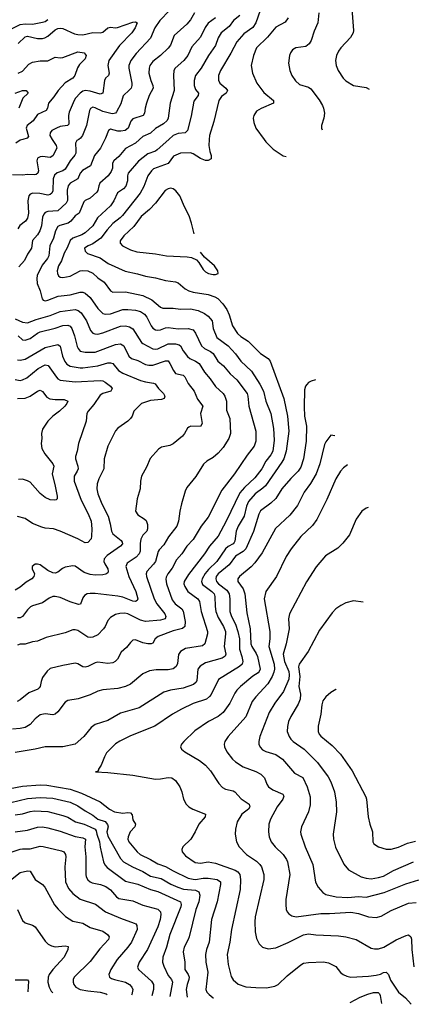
# Model space of a CAD drawing. Header units: inches. Extents: x 501419 to 657765, y 482282 to 547532.
# Tile 213 of 225: x 643567 to 646699, y 483092 to 490956. Entities that reach past the tile are written whole.
import ezdxf

# ---------------------------------------------------------------- set-up
doc = ezdxf.new("R2010")
doc.units = ezdxf.units.IN
doc.header["$MEASUREMENT"] = 0
doc.layers.add('A6448', color=7, linetype='Continuous')
doc.layers.add('A6449', color=7, linetype='Continuous')

msp = doc.modelspace()

# ---------------------------------------------------------------- linework, layer by layer
at = {"layer": 'A6448', "color": 6}
for points, elevation in [([(643826, 490000), (643856.9, 489950), (643863.3, 489930), (643830, 489868.4), (643810, 489855.6), (643750, 489862.3), (643730, 489860.4), (643709.6, 489850.4), (643703.3, 489830), (643718.1, 489750), (643711.9, 489730), (643699.3, 489720.7), (643683.5, 489716.5), (643630, 489719.5), (643590, 489714), (643510, 489718)], 3900), ([(644756.3, 490000), (644664.2, 489915.8), (644650, 489905.7), (644590, 489884.8), (644513.6, 489826.4), (644431.3, 489730), (644426.6, 489710), (644428, 489670), (644413.5, 489626.5), (644394.4, 489605.6), (644348.2, 489571.8), (644318.8, 489510), (644290.4, 489470), (644187.8, 489372.2), (644150, 489309.6), (644090, 489254.6), (644062.2, 489237.8), (643989.7, 489210.3), (643968.4, 489191.6), (643945.8, 489134.2), (643920.3, 489090), (643900, 489030), (643875.9, 488990), (643865.7, 488950), (643868.2, 488928.2), (643877.4, 488910), (643890, 488900.6), (643910, 488896.6), (643970, 488907.6), (644050, 488951.5), (644070, 488954.1), (644110, 488949.5), (644150, 488931.6), (644190, 488894.3), (644239.8, 488859.8), (644290, 488790.7), (644310, 488779.9), (644410, 488781.8), (644550, 488753.7), (644619.7, 488719.7), (644690, 488661.2), (644710, 488652), (644790, 488651.4), (644850, 488643.8), (644930, 488647.5), (644990, 488634), (645041.5, 488610), (645070, 488588.3), (645103.3, 488550), (645109.3, 488490), (645138.7, 488418.7), (645229.2, 488350), (645287.7, 488287.7), (645331.5, 488230), (645416.2, 488150), (645483.8, 488043.8), (645511.9, 487990), (645530.2, 487910), (645570.1, 487810.1), (645592.3, 487690), (645596.8, 487596.8), (645585.4, 487510), (645570, 487480.5), (645530.2, 487430), (645497.7, 487370), (645443.1, 487296.9), (645360.4, 487219.6), (645323.5, 487176.5), (645213.7, 486950), (645150, 486830.5), (645081.2, 486750), (645041.5, 486690), (644914.6, 486525.4), (644878.8, 486470), (644877.3, 486450), (644883.7, 486430), (644907, 486390), (644987.3, 486330), (645000.4, 486310), (645014.1, 486230), (645066.2, 486070), (645065.9, 486050), (645043.9, 485970), (645024.2, 485955.8), (644890, 485933.7), (644850, 485911.4), (644834.2, 485885.8), (644824.7, 485815.3), (644816, 485790), (644790, 485770.4), (644750, 485763.9), (644655.9, 485764.1), (644603.1, 485756.9), (644549.4, 485730.6), (644450.9, 485650), (644410, 485631.1), (644350, 485615.4), (644230, 485604.6), (644190, 485592.3), (644130, 485563.4), (644032.3, 485532.3), (643950, 485519.1), (643930, 485505.6), (643870, 485427.5), (643850.9, 485409.1), (643830, 485403.9), (643770, 485412.1), (643730, 485403.5), (643690, 485371.5), (643650, 485327.7), (643610, 485303.1), (643570, 485294.1), (643510, 485289)], 4300), ([(645079, 490000), (645075.7, 489950), (645083.3, 489903.3), (645095.7, 489870), (645094.4, 489845.6), (645070, 489831.9), (645050, 489832.3), (645010, 489847.2), (644950, 489883.9), (644930, 489891.5), (644850, 489888.7), (644794.7, 489865.3), (644750, 489808.5), (644634.7, 489765.3), (644617.5, 489750), (644589.7, 489710), (644556.3, 489623.7), (644528.3, 489570), (644386.8, 489393.2), (644367.2, 489372.8), (644310.7, 489329.3), (644263.6, 489276.4), (644214.3, 489210), (644150, 489166.2), (644112.1, 489150), (644083.9, 489130), (644088.1, 489108.1), (644108.8, 489088.8), (644210, 489054.9), (644272.8, 489010), (644407.9, 488947.9), (644507.3, 488927.3), (644570, 488907.5), (644650, 488895.5), (644730, 488873.2), (644810, 488863.2), (644830, 488853.9), (644887.3, 488807.3), (644915.9, 488790), (644950, 488780.1), (645070, 488762), (645123.6, 488743.6), (645148.4, 488728.4), (645187.3, 488687.3), (645220.2, 488640.2), (645239, 488599), (645264.4, 488510), (645303.9, 488450), (645330, 488426.9), (645389.8, 488389.8), (645488, 488290), (645548.8, 488248.9), (645565.5, 488230), (645675, 487930), (645703.6, 487790), (645714.5, 487670), (645691.7, 487510), (645674.7, 487450), (645658.9, 487421.1), (645526.9, 487233.1), (645506.7, 487213.3), (645445.2, 487170), (645393.1, 487106.9), (645376.4, 487070), (645358.9, 486990), (645310.2, 486910), (645293.5, 486870), (645282.9, 486790), (645278.3, 486781.7), (645268.7, 486770), (645230, 486748.3), (645208.7, 486730), (645138.4, 486630), (645074.2, 486565.8), (645047.3, 486532.7), (645022, 486490), (645016.6, 486470), (645025.1, 486445.1), (645099.7, 486390), (645117.3, 486370), (645124.5, 486350), (645125.4, 486270), (645131.4, 486230), (645150, 486181.5), (645193, 486110), (645208.6, 486070), (645209.9, 486049.9), (645197.5, 485950), (645212, 485890), (645206.7, 485873.3), (645182.6, 485857.4), (645050, 485818.7), (645006, 485794), (644989.3, 485770), (644980.4, 485679.7), (644973.6, 485666.4), (644952.3, 485647.7), (644870, 485617.7), (644770, 485600.3), (644715.9, 485584.1), (644519.7, 485460.3), (644370, 485417), (644270, 485359.5), (644170, 485327.6), (644137.8, 485302.2), (644078.6, 485230), (644009.2, 485170.7), (643910, 485150), (643770, 485149.7), (643690, 485130.2), (643530, 485102.3)], 4400), ([(643593, 490000), (643570, 489992.9), (643536.3, 489970)], 3800), ([(644523.4, 490000), (644490, 489970.2), (644410, 489927.4), (644357.9, 489862.1), (644318.3, 489830), (644306.7, 489810), (644308.3, 489770), (644296.6, 489743.4), (644272, 489708), (644206.3, 489650), (644196.9, 489630), (644189.3, 489590.7), (644181.8, 489578.2), (644130, 489530.4), (644090, 489512.4), (644079.8, 489500.2), (644042.1, 489410), (644010, 489388.5), (643973.6, 489346.4), (643952.8, 489330), (643886.6, 489313.4), (643870, 489304.2), (643851.5, 489270), (643837.3, 489210), (643808.1, 489150), (643798.1, 489070), (643788, 489050), (643745.2, 488994.8), (643707.4, 488912.6), (643702.4, 488890), (643707, 488850), (643731.1, 488790), (643745.3, 488725.3), (643755, 488715), (643770, 488711.9), (643790, 488715.3), (643873.1, 488746.9), (643970, 488758.4), (644050, 488779.7), (644070, 488779.4), (644090, 488771.6), (644130, 488737.9), (644190.2, 488650), (644230.1, 488610), (644250, 488603.7), (644290, 488606.5), (644390, 488640.1), (644430, 488642.1), (644490, 488637.3), (644530, 488624.7), (644562.8, 488602.8), (644580.4, 488580.4), (644616.8, 488510), (644630, 488493.2), (644650, 488479.7), (644670, 488476), (644690, 488479.7), (644730, 488495.7), (644750, 488498.5), (644830, 488487.4), (644910, 488490.2), (644950, 488478.1), (644970, 488452.5), (645016.8, 488350), (645040.2, 488330), (645090, 488306.6), (645111.2, 488291.2), (645147.8, 488230), (645191.5, 488191.5), (645246.7, 488126.7), (645299.2, 488079.2), (645381.3, 487970), (645387.6, 487950), (645396.1, 487870), (645452, 487670), (645451.3, 487590), (645438.6, 487550), (645380.8, 487479.2), (645281, 487330), (645180.2, 487199.8), (645070, 486981.9), (645015.1, 486910), (644950, 486803.6), (644899.6, 486750), (644860.3, 486690), (644817.2, 486642.8), (644783.2, 486576.8), (644749.9, 486530), (644736.7, 486503.3), (644733.5, 486486.5), (644738.6, 486450), (644782.4, 486322.4), (644805.9, 486290), (644861, 486250), (644870.9, 486230.9), (644888.1, 486150), (644884.4, 486110), (644865.3, 486094.7), (644790, 486074), (644670.8, 486029.2), (644646.8, 486010), (644630, 485976.7), (644614.7, 485970), (644590, 485970.4), (644550, 485979.2), (644490, 486003.9), (644470, 485999.4), (644450, 485982.4), (644419, 485941), (644375.5, 485904.5), (644345.8, 485850), (644329.5, 485830.5), (644310, 485819.6), (644270, 485814.2), (644190, 485825.1), (644170, 485820.3), (644110, 485789.9), (644090, 485785.3), (644070, 485788.7), (644030, 485812.7), (644010, 485816), (643910, 485799.4), (643810, 485773.3), (643785.7, 485754.3), (643750, 485702.1), (643738.1, 485670), (643730.5, 485630), (643721.4, 485618.6), (643710.4, 485609.6), (643640.2, 485579.8), (643570, 485523), (643545.7, 485510)], 4200), ([(644037.4, 490000), (644023.1, 489990), (644011.3, 489970), (644015.1, 489910), (644013.8, 489890), (644006.6, 489873.5), (643968.8, 489830), (643930, 489762.7), (643911.4, 489748.6), (643866.8, 489733.2), (643844.8, 489715.2), (643833.8, 489686.2), (643831.6, 489590), (643822.8, 489570), (643810, 489559.5), (643790, 489553.7), (643727.2, 489567.2), (643670.3, 489569.7), (643650, 489562), (643638.8, 489550), (643630.7, 489510), (643635.8, 489410), (643628.7, 489370), (643613.9, 489346.1), (643568.5, 489311.5), (643553.1, 489286.9)], 4000), ([(644246.9, 490000), (644210.3, 489929.7), (644164.4, 489870), (644131.4, 489790), (644067.6, 489752.4), (644049.9, 489730.1), (644030, 489685.1), (643969.8, 489650), (643953.7, 489630), (643946.4, 489593.6), (643947.5, 489512.5), (643937.1, 489490), (643871.7, 489428.3), (643790, 489424.2), (643770, 489416.8), (643758.2, 489401.8), (643750, 489379.4), (643740.7, 489310), (643728.6, 489270), (643710, 489237.2), (643667.9, 489192.1), (643661, 489130), (643630, 489083.8), (643606, 489034), (643558.9, 488981.1)], 4100), ([(645516.2, 490000), (645530, 489980.7), (645590, 489922), (645669.5, 489869.5), (645691.7, 489863.8)], 4500), ([(644770, 489610.3), (644750, 489606.2), (644727.8, 489592.2), (644650.5, 489490), (644601.3, 489438.7), (644537.2, 489382.8), (644476.4, 489303.6), (644396.6, 489230), (644369.1, 489190), (644369.4, 489170), (644387.3, 489150), (644450, 489118.2), (644502.5, 489102.6), (644650, 489087.2), (644738.4, 489070), (644902.7, 489062.7), (644937.3, 489057.3), (644977.5, 489037.5), (644996.2, 489016.2), (645030, 488959.8), (645050, 488942.5), (645073.8, 488930), (645110, 488920.9), (645130, 488920.4), (645150, 488929.4), (645147.4, 488950), (645120.5, 488990), (645040.4, 489060.4), (645010.5, 489099.1)], 4500), ([(644958.1, 489244.8), (644938.5, 489330), (644919.4, 489390), (644881.2, 489461.2), (644843.8, 489550), (644813.2, 489590), (644790, 489606), (644770, 489610.3)], 4500), ([(643530, 488566.9), (643590, 488540.9), (643630, 488536.1), (643699, 488561), (643810, 488592.6), (643890, 488626.5), (644010, 488640.4), (644034.4, 488634.4), (644056, 488616), (644100.2, 488550), (644132.4, 488472.4), (644150, 488451.9), (644166, 488446), (644190, 488445.4), (644230, 488454.4), (644370, 488508.9), (644410, 488511.4), (644444, 488504), (644470, 488488), (644538.8, 488378.8), (644550, 488369.1), (644630, 488328), (644650, 488323.6), (644670, 488326.2), (644750, 488367.2), (644810, 488366.6), (644839.5, 488359.5), (644850.8, 488350.8), (644871.2, 488310), (644904.8, 488264.8), (644924.2, 488250), (644970.6, 488230), (644999.8, 488210), (645040.6, 488140.6), (645087.4, 488087.4), (645130, 488025.4), (645190, 487971.1), (645204.7, 487950), (645215.9, 487910), (645216.5, 487836.5), (645242, 487770), (645248, 487650), (645235.9, 487610), (645190, 487539.4), (645150, 487493.4), (645110, 487459.1), (645059.1, 487430), (645032.8, 487407.2), (644972.2, 487307.8), (644901.4, 487218.6), (644887.4, 487190), (644857.4, 487090), (644843.1, 487030), (644833.9, 486950), (644820.3, 486910), (644753.3, 486826.7), (644717.7, 486762.3), (644678.6, 486721.4), (644671.1, 486708.9), (644649.7, 486630), (644633.6, 486606.4), (644580.7, 486550), (644574.6, 486530), (644577.4, 486510), (644639.4, 486330), (644659.7, 486290), (644723.7, 486210), (644733.2, 486190), (644728.7, 486171.3), (644690, 486160.3), (644570, 486149.3), (644530, 486159.1), (644430, 486209.8), (644404.4, 486215.6), (644365.8, 486214.2), (644330, 486205.2), (644290, 486182.6), (644270, 486158), (644249.3, 486110), (644235.8, 486090), (644190, 486044.1), (644150, 486024.7), (644130, 486021.9), (644110, 486025.7), (644030, 486077.8), (644010, 486084.1), (643990, 486083.3), (643930, 486060.3), (643777.8, 486022.2), (643710, 485991.8), (643670, 485987.4), (643610, 485969), (643570, 485968.8), (643550, 485960.5)], 4100), ([(643553.8, 488430), (643590, 488399.6), (643610, 488396.5), (643650, 488408.9), (643707.7, 488452.3), (643730, 488462.8), (643850, 488493), (643910, 488513.4), (643950, 488517), (643970, 488509.4), (643982.8, 488490), (644004.5, 488430), (644026.1, 488346.1), (644032.9, 488330), (644050, 488309.7), (644090, 488299.6), (644170, 488299.6), (644330, 488362.4), (644370, 488368.1), (644397.2, 488350), (644438.2, 488270), (644459.4, 488250), (644510, 488234.8), (644570, 488202.3), (644596.2, 488196.2), (644630, 488197.6), (644730, 488230.7), (644750, 488230.7), (644765.2, 488210), (644792.9, 488152.9), (644810, 488130.8), (644870, 488115.8), (644884.8, 488104.8), (644911.8, 488050), (644959.4, 487990), (644986.4, 487926.4), (645027.4, 487870), (645008.6, 487810), (645022.3, 487730), (645010, 487707.1), (644931.6, 487708.4), (644917.4, 487702.6), (644906.4, 487693.6), (644882.9, 487650), (644865.5, 487630), (644790, 487569.6), (644764.8, 487555.2), (644698.6, 487541.4), (644672.9, 487527.1), (644608.2, 487451.8), (644577.8, 487382.2), (644539.1, 487310), (644530.1, 487270), (644527, 487210), (644504.6, 487130), (644491.2, 487030), (644510, 487002.5), (644561, 486970), (644575.2, 486955.2), (644585.6, 486925.6), (644587.3, 486890), (644579.9, 486870), (644550, 486838.4), (644533.4, 486806.6), (644527.5, 486772.5), (644527.5, 486712.5), (644519.5, 486690), (644497.1, 486662.9), (644425.3, 486614.7), (644413.8, 486590), (644438.6, 486510), (644494.2, 486390), (644509.5, 486330.5), (644502.7, 486317.3), (644490.2, 486309.8), (644470, 486312.4), (644390, 486343.7), (644350, 486352.4), (644170, 486373.9), (644130, 486374.5), (644105.3, 486370), (644082.9, 486357.1), (644070, 486338.7), (644051.7, 486288.3), (644035.5, 486284.5), (643970, 486306.9), (643890, 486342), (643850, 486350.1), (643830, 486348.2), (643802.8, 486337.2), (643750, 486298.5), (643670, 486275.4), (643654.2, 486265.8), (643630, 486242.6), (643590, 486190.5), (643570, 486178.4), (643550, 486179.7)], 4000), ([(643550, 488240.4), (643570, 488235.8), (643610, 488245.8), (643770, 488338.3), (643870, 488362.6), (643890, 488348.9), (643909.3, 488269.3), (643926.5, 488226.5), (643944.1, 488204.1), (643969, 488190), (644050, 488175.2), (644070, 488175.6), (644190, 488192.8), (644270, 488216.4), (644290, 488216.5), (644310, 488208.9), (644353.9, 488153.9), (644390, 488132.9), (644530, 488075.2), (644570, 488063.7), (644633.8, 488053.8), (644647.2, 488047.2), (644673.3, 488010), (644714.3, 487970), (644724, 487950), (644718.8, 487930), (644697.8, 487922.2), (644610, 487915), (644539.9, 487890), (644478.3, 487830), (644464.4, 487790), (644451.7, 487770), (644430, 487748.7), (644350, 487693.6), (644330, 487673.4), (644270, 487549.9), (644241.8, 487450), (644237.1, 487370), (644199.1, 487290), (644186, 487250), (644182.8, 487210), (644190.8, 487170), (644223.1, 487090), (644273.6, 486990), (644289.6, 486930), (644298.6, 486870), (644310, 486849), (644376.5, 486796.5), (644384.5, 486784.5), (644386, 486770), (644372.2, 486750), (644263.9, 486676.1), (644241.4, 486650), (644237.9, 486630), (644245, 486610), (644270.7, 486570), (644273.6, 486550), (644270, 486539.3), (644253.4, 486526.6), (644230, 486522), (644170, 486519.2), (644130, 486525.2), (644082, 486542), (644010, 486592.3), (643990, 486594.2), (643930, 486582.6), (643907.7, 486572.3), (643870, 486544.1), (643850, 486536.7), (643830, 486538.8), (643790, 486558.1), (643730, 486602), (643710, 486608.8), (643690, 486608.1), (643666.1, 486590), (643665.4, 486570), (643683.6, 486530), (643680.4, 486510), (643663.2, 486490), (643617.1, 486462.9), (643570, 486423.8), (643530, 486399.8)], 3900), ([(643530, 488081.9), (643570, 488075.6), (643590, 488078.9), (643624.6, 488095.4), (643712.9, 488170), (643770, 488200.3), (643794, 488194), (643859.7, 488099.7), (643870, 488088.4), (643890, 488077.7), (644010, 488063.7), (644210, 488075.5), (644230, 488072.9), (644250, 488061.4), (644290.4, 488030), (644305, 488010), (644293.1, 487990), (644230.5, 487969.5), (644210, 487956.1), (644158.1, 487881.9), (644111.8, 487830), (644102.7, 487810), (644096.6, 487750), (644036.1, 487570), (644025.8, 487510), (644012.7, 487467.3), (644012.2, 487450), (644030.7, 487390.7), (644032.2, 487370), (644025.9, 487350), (644001.6, 487310), (644001.5, 487270), (644057.4, 487117.4), (644112, 487010), (644136.4, 486950), (644143.3, 486890), (644140.8, 486830), (644135.9, 486810), (644110, 486780.6), (644090, 486778.2), (644030.4, 486810.4), (643890, 486872.4), (643836.8, 486890), (643770, 486895.3), (643742.5, 486902.5), (643670, 486932.6), (643610, 486972), (643550, 486989.1)], 3800), ([(645926.6, 488079), (645892, 488070), (645870, 488057.6), (645856.6, 488043.4), (645847.9, 488030), (645840.2, 487999.8), (645835.5, 487864.5), (645839, 487790), (645854.3, 487710), (645851.8, 487590), (645831.4, 487450), (645810, 487381.6), (645789.8, 487350.2), (645730, 487291.9), (645657, 487210), (645609, 487131), (645570, 487095.1), (645487.1, 487032.9), (645474.1, 487005.9), (645431.2, 486868.8), (645370.7, 486729.3), (645350.1, 486709.9), (645289.6, 486670.4), (645237.6, 486602.4), (645149.4, 486530), (645133.4, 486510), (645130.3, 486490), (645137.1, 486470), (645153.3, 486450), (645219, 486399), (645237.3, 486370), (645243.7, 486330), (645244.5, 486230), (645255.6, 486190), (645289, 486129), (645308.3, 486070), (645319.4, 486010), (645321, 485930), (645340.2, 485870), (645346.2, 485830), (645341.7, 485810), (645321.1, 485790), (645154.1, 485685.9), (645094.1, 485565.9), (645081.9, 485550), (645055.9, 485530), (644950, 485494), (644858.4, 485450), (644786.4, 485410), (644645.4, 485314.6), (644450, 485235.7), (644365.2, 485194.8), (644330, 485172.5), (644260.4, 485099.6), (644242.8, 485070), (644217.8, 485002.2), (644196.2, 484970), (644196.2, 484963.8), (644187.1, 484952.9), (644171.3, 484950), (644270, 484944.9), (644470, 484922), (644649.9, 484890.1), (644690, 484892), (644750, 484905.1), (644781, 484901), (644810, 484878.9), (644844.2, 484830), (644859.5, 484790), (644873.3, 484730), (644893.9, 484690), (644915, 484670), (644948.4, 484650), (645047.9, 484610), (645046.7, 484590), (644995.8, 484530), (644967.8, 484470), (644931.9, 484410), (644867.5, 484350), (644859.4, 484330), (644863.4, 484310), (644890, 484277.1), (644966.2, 484226.2), (645010, 484220.9), (645070, 484229), (645130, 484219.5), (645284.8, 484164.8), (645307.9, 484150), (645322.8, 484130), (645329.1, 484090), (645326.1, 484010), (645255.9, 483690), (645243.9, 483590), (645222.2, 483490), (645229.1, 483410.9), (645254.6, 483314.6), (645270, 483286.9), (645310, 483253.2), (645370, 483233.3), (645450, 483225.4), (645534.8, 483225.2), (645602.5, 483237.5), (645630, 483251), (645700.4, 483319.6), (645810, 483408.8), (645830, 483419.8), (645870, 483427), (645990, 483431), (646030, 483424.1), (646090, 483394.4), (646126.9, 483346.9), (646147.8, 483330), (646177.5, 483317.5), (646210, 483310.3), (646350, 483316.1), (646410, 483324), (646446.4, 483333.6), (646470, 483346.2), (646490, 483349), (646509.3, 483329.3), (646526.3, 483286.3), (646589.2, 483190), (646643.8, 483143.8), (646690.3, 483092.4)], 4500), ([(643550, 487931), (643610, 487934.5), (643649.5, 487950.5), (643710, 487989.6), (643730, 487996.4), (643750, 487986.5), (643782.1, 487942.1), (643807.2, 487927.2), (643850, 487921.8), (643922.9, 487922.9), (643950.5, 487910), (643944.1, 487890), (643928.1, 487870), (643884.6, 487830), (643830, 487790), (643790.1, 487750), (643750, 487684.5), (643739.9, 487650), (643742.1, 487610), (643737.2, 487570), (643744.6, 487530), (643767.9, 487487.9), (643830.9, 487410), (643838.6, 487390), (643825.3, 487330), (643851.1, 487230), (643865.2, 487150), (643867, 487130), (643858, 487122), (643841.1, 487118.9), (643810, 487122.4), (643770, 487140.2), (643730, 487173.1), (643650, 487261.3), (643630, 487274.3), (643590, 487287.1), (643557.3, 487282.7)], 3700), ([(646080.9, 487633.1), (646050, 487637.4), (646010, 487585.1), (645997.8, 487562.2), (645960.6, 487410), (645931.8, 487328.2), (645887, 487253), (645837.7, 487182.3), (645782.8, 487077.2), (645721.9, 486998.1), (645608.3, 486891.7), (645501.6, 486698.4), (645442.9, 486617.1), (645414.3, 486585.7), (645319.7, 486510), (645307.8, 486490), (645307.6, 486470), (645349, 486410), (645362.1, 486370), (645379.4, 486219.4), (645406.2, 486090), (645411.9, 485970), (645417.7, 485950), (645454.2, 485894.2), (645464.5, 485870), (645486, 485770), (645478.5, 485750), (645470, 485740.8), (645426.3, 485713.7), (645327.4, 485630), (645299.3, 485600.7), (645282.6, 485577.4), (645242.4, 485497.6), (645190, 485422.4), (645150, 485391.5), (645074.4, 485350), (644963.2, 485276.8), (644876.8, 485190), (644858.9, 485170), (644849.6, 485150), (644857.6, 485130), (644884.4, 485110), (645000.8, 485040.8), (645050, 485002.6), (645090, 484956), (645156.1, 484856.1), (645183.7, 484823.7), (645209.5, 484809.5), (645270, 484797), (645284.5, 484790), (645332.6, 484732.6), (645398, 484690), (645403.3, 484670), (645392.1, 484650), (645339.9, 484610), (645302.9, 484550), (645287.5, 484490), (645286.6, 484450), (645296.4, 484390), (645317.7, 484350), (645377.6, 484290), (645455.4, 484235.4), (645483.2, 484210), (645495.3, 484190), (645513.8, 484130), (645515.6, 484090), (645446.6, 483790), (645442.1, 483750), (645446.2, 483670), (645457.2, 483617.2), (645476.3, 483576.3), (645504, 483550), (645550, 483536.7), (645610, 483544.4), (645710, 483586.2), (645830, 483647.6), (645870, 483654.8), (645930, 483647), (646110, 483640.1), (646170, 483632.6), (646250, 483608.7), (646370, 483542.1), (646396.4, 483536.4), (646430, 483536.5), (646472.3, 483550), (646570, 483608.6), (646650, 483642.7), (646670, 483646.1), (646686.9, 483630), (646692, 483612), (646694.4, 483530), (646712.4, 483392.4)], 4600), ([(646181.4, 487399.9), (646150, 487376.8), (646126.9, 487350), (646090, 487288), (646016.3, 487123.7), (645936.9, 486963.1), (645902.9, 486917.1), (645810, 486827.9), (645731.7, 486730), (645693, 486670), (645614.8, 486510), (645529.9, 486390.1), (645517.3, 486330), (645563.3, 486070), (645563.3, 486010), (645554.6, 485950), (645596.2, 485810), (645598.4, 485770), (645594.5, 485745.5), (645581.3, 485710), (645547.6, 485652.4), (645451.5, 485548.5), (645422.2, 485510), (645370, 485388.7), (645231.2, 485230), (645204.2, 485190), (645198.1, 485170), (645199.8, 485150), (645220.2, 485110), (645265.7, 485050), (645287.9, 485027.9), (645348.4, 484988.4), (645450, 484952.7), (645490.5, 484930.5), (645520.1, 484900.1), (645539.1, 484850), (645551.7, 484830), (645585.7, 484805.7), (645666.5, 484770), (645674.4, 484754.4), (645667.2, 484730), (645620.8, 484670), (645568.1, 484570), (645554.6, 484530), (645551.2, 484470), (645556.5, 484430), (645573.6, 484390), (645605.3, 484350), (645669.1, 484290), (645694.6, 484250), (645702.1, 484230), (645721.1, 484130), (645690.6, 483930), (645688.8, 483890), (645693.9, 483850), (645701.9, 483830), (645714.3, 483814.3), (645738.5, 483798.5), (645771.5, 483791.5), (645970, 483817.4), (646037.2, 483817.3), (646207.7, 483827.7), (646270, 483817.9), (646350, 483792), (646410, 483784.9), (646450, 483796.9), (646530, 483842), (646670, 483900), (646730, 483906.1)], 4700), ([(646347.6, 487059.6), (646330, 487054.5), (646297.4, 487030), (646250, 486966), (646197.3, 486842.7), (646145.2, 486774.8), (646104.9, 486735.1), (646007, 486673), (645933, 486587), (645853.8, 486466.2), (645718.6, 486210), (645712.4, 486170), (645715.8, 486090), (645694.1, 485970), (645669.2, 485890), (645678.2, 485830), (645713.5, 485750), (645717.3, 485722.7), (645714.5, 485690), (645672.4, 485590), (645602.1, 485497.9), (645558, 485422), (645483.7, 485230), (645474.8, 485190), (645475.6, 485170), (645484.8, 485144.8), (645504.5, 485124.5), (645531.1, 485111.1), (645610, 485086.3), (645663.7, 485050), (645759.3, 484939.3), (645825.1, 484905.1), (645861.4, 484830), (645885.4, 484750), (645885.4, 484685.3), (645871.5, 484630), (645816.3, 484510), (645806.9, 484470), (645808.5, 484450), (645844, 484350), (645905.6, 484210), (645927.5, 484067.5), (645948.4, 484028.4), (645985.5, 483985.5), (646010, 483969.8), (646091.2, 483951.2), (646184.5, 483944.5), (646270, 483954.6), (646330, 483947.9), (646474.3, 483985.7), (646646.7, 484053.3), (646750, 484087)], 4800), ([(646230, 486313.4), (646170, 486297.9), (646130, 486278.6), (646090, 486249.9), (646060.1, 486219.9), (645959.9, 486080.1), (645869.3, 485910), (645797.5, 485810), (645791.2, 485788.8), (645800.5, 485710), (645794.4, 485630), (645806.2, 485570), (645805.6, 485530), (645789.6, 485490), (645730, 485390), (645711.6, 485350), (645702.2, 485310), (645702, 485270), (645716.6, 485230), (645730, 485209.1), (645749.1, 485190), (645835.7, 485130), (645943, 485023), (646028.3, 484910), (646048.3, 484870), (646078.9, 484790), (646092.7, 484707.3), (646094.3, 484630), (646068.7, 484450), (646070.3, 484410), (646087, 484347), (646152.3, 484212.3), (646190, 484167.4), (646290, 484109.8), (646330, 484099.1), (646370, 484095.2), (646430, 484105.4), (646470, 484116.9), (646550, 484160.6), (646710, 484231.5)], 4900), ([(646308, 486304.4), (646230, 486313.4)], 4900), ([(646092, 485608), (646090, 485607.6), (646050, 485583.2), (646010, 485549.3), (645984.6, 485515.4), (645976.1, 485483.9), (645969.3, 485410), (645946.9, 485313.1), (645946.9, 485270), (645956.5, 485250), (645970, 485235.2), (646059.4, 485159.4), (646126.5, 485090), (646218.3, 484958.3), (646327.8, 484750), (646333.8, 484730), (646346.4, 484590), (646360.9, 484530), (646382.8, 484470), (646385, 484390), (646393.4, 484373.4), (646430, 484349), (646490, 484331.8), (646530, 484331.8), (646590, 484347.9), (646660.9, 484379.1), (646725.2, 484394.8)], 5000), ([(643490, 484815.1), (643590, 484833.6), (643730, 484844.6), (643782.5, 484842.5), (643969.4, 484809.4), (644059.5, 484779.5), (644209.6, 484709.6), (644284.2, 484650), (644323.3, 484630), (644390, 484619.2), (644430, 484623.9), (644450, 484621.5), (644464.9, 484604.9), (644470, 484566.9), (644490.1, 484530), (644484.7, 484510), (644448.7, 484470), (644431.9, 484430), (644430, 484410), (644438.1, 484390), (644503.7, 484310), (644527.5, 484290), (644610.2, 484250.2), (644670, 484214.6), (644730, 484193.2), (644790, 484157.4), (644910, 484100.8), (644950, 484090.6), (644970, 484090.3), (645030, 484099.9), (645070, 484100.7), (645142.5, 484090), (645168.9, 484070), (645170, 484050), (645141.4, 483910), (645097.4, 483770), (645077.3, 483590), (645057.2, 483530), (645050, 483490), (645052.8, 483430), (645068, 483350), (645051.2, 483210), (645058.7, 483190), (645077.8, 483170), (645110, 483144.5), (645113.8, 483142.9)], 4400), ([(643495.5, 484704.5), (643630, 484735.9), (643730, 484744.3), (643830, 484737.7), (643970, 484706.2), (644030, 484678), (644090, 484636.3), (644150, 484602.7), (644190.2, 484570.2), (644250, 484552.3), (644268.5, 484528.5), (644271.6, 484510), (644262.3, 484470), (644270, 484435.4), (644370, 484258.2), (644395.2, 484230), (644466.2, 484190), (644550, 484153), (644610, 484115.5), (644696.8, 484096.8), (644772.2, 484052.2), (644827.2, 484027.2), (644872.7, 484012.7), (644970, 484003.5), (644996.8, 483990), (645003.3, 483963.3), (644994.9, 483910), (644971.6, 483850), (644918.6, 483630), (644911.9, 483610), (644878.1, 483550), (644871.4, 483511.4), (644883.3, 483430), (644883.4, 483370), (644910.7, 483330.7), (644917.8, 483310), (644917.2, 483290), (644902.9, 483250), (644896.1, 483210), (644902.5, 483149.7)], 4300), ([(643530, 484605.3), (643590, 484612.7), (643650, 484631.8), (643683.7, 484636.3), (643790, 484633.5), (643910, 484600.9), (643950, 484585.8), (644010.8, 484550.8), (644081.3, 484530), (644130, 484509.6), (644170.1, 484490.1), (644177.6, 484477.6), (644181, 484450), (644202.4, 484390), (644207.8, 484347.8), (644235.2, 484230), (644246.3, 484206.3), (644265.7, 484185.7), (644410, 484077.2), (644510, 484052), (644610, 484010), (644670, 483992.8), (644849.6, 483909.6), (644855.6, 483890), (644851.6, 483870), (644764.7, 483650), (644738.2, 483550), (644709.6, 483469.6), (644707, 483430), (644715.8, 483395.8), (644750, 483321.8), (644778.6, 483290), (644786.9, 483270), (644765.9, 483154.2)], 4200), ([(643530, 484470.8), (643630, 484484.4), (643710, 484508), (643750, 484508.5), (643790, 484500.6), (643890, 484475.1), (644010, 484431.4), (644070, 484421.8), (644090.8, 484410), (644086.6, 484350), (644093.2, 484270), (644095.1, 484130), (644097.2, 484110), (644110, 484085.5), (644128.5, 484070), (644143.7, 484063.7), (644210.2, 484050.2), (644252.9, 484032.9), (644290, 484006), (644340.4, 483950), (644358, 483938), (644470, 483917.9), (644550, 483884), (644670, 483851.9), (644691, 483831), (644692.8, 483810), (644686.9, 483770), (644669.2, 483710), (644585.5, 483530), (644520.6, 483430), (644505.7, 483390), (644513.8, 483370), (644618.3, 483278.3), (644635.1, 483250), (644633.6, 483210), (644620.1, 483159)], 4100), ([(643490, 484304.5), (643570, 484330.5), (643590, 484334.7), (643650, 484334.2), (643730, 484354.2), (643752.8, 484352.8), (643899, 484319), (643918.9, 484310), (643933.4, 484290), (643935.7, 484270), (643926.2, 484190), (643933.2, 484070), (643956.6, 484016.6), (643990, 483976.3), (644050, 483932.2), (644171.8, 483891.8), (644252.6, 483830), (644370, 483779.9), (644481.1, 483741.1), (644494.2, 483734.2), (644502.4, 483722.4), (644503.8, 483690), (644457.8, 483590), (644430.2, 483549.8), (644343.4, 483450), (644293.6, 483370), (644278.4, 483330), (644284.1, 483310), (644299.7, 483299.7), (644322.9, 483290), (644410, 483269.7), (644443.5, 483250), (644461.4, 483230), (644468.2, 483210), (644462.4, 483170), (644459.4, 483164.3)], 4000), ([(643430, 484032.8), (643570, 484144.5), (643630, 484159.6), (643650, 484155.9), (643690, 484090.1), (643748.8, 484048.8), (643767.8, 484027.8), (643845.6, 483885.6), (643872.4, 483852.4), (643932.6, 483792.6), (643990, 483757.4), (644070, 483739.2), (644130, 483706.7), (644230, 483676.7), (644268.1, 483650), (644279.3, 483630), (644275.5, 483610), (644204.9, 483535.1), (644130, 483433.4), (644001, 483310), (643992.3, 483290), (643992.1, 483270), (643998.9, 483250), (644014.5, 483230), (644050, 483211.2), (644110, 483199.1), (644210, 483189), (644255.4, 483175.4), (644264.4, 483170.8)], 3900), ([(643550, 483849.2), (643590, 483761.3), (643610, 483743.6), (643670, 483724.2), (643690, 483710.1), (643770, 483596.2), (643792.9, 483572.9), (643819.4, 483559.4), (643850, 483552.5), (643930, 483560.2), (643953.8, 483553.8), (643952.1, 483530), (643921.1, 483470), (643831.3, 483370), (643801.9, 483330), (643793.1, 483310), (643790.4, 483270), (643800.8, 483230), (643818.6, 483198.6), (643830.1, 483185.1)], 3800), ([(643530, 483286.9), (643628.4, 483288.4), (643636.3, 483276.3), (643630.7, 483191.7)], 3700), ([(646203.7, 483108), (646283, 483150), (646345.4, 483174.6), (646390, 483185.9), (646426, 483186), (646436.2, 483176.2), (646441.5, 483161.5), (646454.4, 483100)], 4400)]:
    msp.add_lwpolyline(points, dxfattribs=dict(at, elevation=elevation))
at = {"layer": 'A6449', "color": 6}
for points, elevation in [([(646208.8, 491150), (646230.7, 490870), (646226.4, 490850), (646206.4, 490813.6), (646129.2, 490730), (646110, 490703.4), (646094.8, 490670), (646087.3, 490630), (646091.7, 490590), (646107.8, 490550), (646147.2, 490490), (646170, 490467.3), (646230, 490431.6), (646330, 490413.9), (646355.6, 490402.3)], 4700), ([(644762.1, 491030), (644685, 490950), (644645.6, 490890), (644611.2, 490808.7), (644494.7, 490685.3), (644453.7, 490630), (644438.3, 490590), (644437.8, 490570), (644462.5, 490450), (644462, 490430), (644455, 490410), (644444.1, 490395.9), (644392.5, 490347.5), (644374.8, 490285.2), (644338.9, 490221.1), (644330, 490210), (644310, 490204.1), (644294.5, 490205.5), (644230, 490223.6), (644170, 490253.2), (644150, 490256.5), (644132.3, 490247.7), (644124.4, 490230), (644098.6, 490110), (644068.9, 490031), (644051.7, 490010), (644037.4, 490000)], 4000), ([(644961.3, 491010), (644930, 490954.5), (644900.7, 490919.3), (644799, 490830), (644768.8, 490751.2), (644752.4, 490727.6), (644690, 490668.7), (644630, 490620.7), (644605.9, 490590), (644599.2, 490570), (644598.2, 490530), (644613.1, 490470), (644630.1, 490430), (644630.4, 490410), (644598.7, 490350), (644577.4, 490290), (644567.1, 490250), (644563.5, 490210), (644552.8, 490190), (644470, 490164.4), (644454.7, 490145.3), (644431.6, 490090), (644408.1, 490071.9), (644375, 490065), (644350, 490065.5), (644290, 490081.5), (644276.2, 490070), (644252.1, 490010), (644246.9, 490000)], 4100), ([(645485.6, 491030), (645449.9, 490930.1), (645425.7, 490894.3), (645355.8, 490844.2), (645300.2, 490779.8), (645252.4, 490687.6), (645168.8, 490550), (645152.1, 490510), (645152.7, 490472.7), (645163.9, 490450), (645212.4, 490410), (645224.2, 490390), (645212.8, 490370), (645177.1, 490342.9), (645156.5, 490310), (645116.6, 490143.4), (645080.9, 490030), (645079, 490000)], 4400), ([(645952.2, 491010), (645946.1, 490930), (645915.4, 490864.6), (645891.4, 490790), (645876.7, 490763.3), (645850, 490741.2), (645770, 490730.8), (645744.6, 490715.4), (645727.9, 490692.1), (645719.5, 490670), (645711.2, 490610), (645721.9, 490550), (645739.3, 490510), (645766.6, 490466.6), (645798.8, 490438.8), (645870, 490416.4), (645890, 490403), (645955.2, 490315.2), (645982.7, 490270), (645990.9, 490250), (645997.4, 490210), (645992.1, 490170), (645973.9, 490110), (645974.2, 490090), (645978.7, 490077.3)], 4600), ([(643490, 490876.5), (643570, 490916.9), (643610, 490922.1), (643670, 490920.5), (643750, 490934.8), (643770, 490942.4), (643790, 490957.9)], 4000), ([(643554.2, 490765.8), (643610, 490820.3), (643630, 490823.1), (643710, 490804.6), (643750, 490805.9), (643768.4, 490811.6), (643790, 490823.8), (643850, 490875.9), (643870, 490886.2), (643890, 490889.1), (643910, 490885.2), (644004.2, 490844.2), (644030, 490837.4), (644070, 490834.6), (644150, 490852.6), (644210, 490849.7), (644230, 490856.2), (644270, 490890.8), (644290, 490897.4), (644330, 490891.6), (644346.1, 490893.9), (644470, 490935.3), (644490, 490937.9), (644504.5, 490930), (644488.3, 490890), (644460.5, 490850), (644363.1, 490750), (644277.2, 490630), (644270.7, 490590), (644280.6, 490530), (644274.9, 490510), (644252.1, 490487.9), (644243.7, 490470), (644230, 490369.2), (644210, 490360.4), (644130, 490385.7), (644090, 490390.5), (644070, 490384.2), (644050, 490370.3), (644013.2, 490330), (644000.9, 490310), (643962.5, 490217.5), (643957.3, 490190), (643957.5, 490122.5), (643948.2, 490111.8), (643890, 490101.6), (643859.2, 490090), (643823.3, 490070), (643808.7, 490051.3), (643807.5, 490030), (643826, 490000)], 3900), ([(645128.9, 490971.1), (645070, 490926.9), (645047.3, 490892.7), (645010, 490816.9), (644941, 490739), (644908.5, 490670), (644875.7, 490630), (644807.9, 490570), (644797.6, 490550), (644794.3, 490510), (644798.5, 490390), (644768.5, 490290), (644752.4, 490170), (644742.8, 490150), (644714.7, 490125.3), (644650, 490086.2), (644610, 490050.9), (644550, 490023.6), (644523.4, 490000)], 4200), ([(645323.7, 490990), (645271.8, 490948.2), (645238.7, 490901.3), (645173.6, 490850), (645150.3, 490810), (645129.7, 490750), (645072.4, 490670), (645014.5, 490570), (644968.1, 490510), (644959, 490470), (644959.4, 490430), (644970, 490397.5), (644993.5, 490370), (644989.5, 490350), (644955.2, 490304.8), (644935.6, 490184.4), (644904.3, 490070), (644886.5, 490053.5), (644830, 490046.9), (644790, 490030.8), (644756.3, 490000)], 4300), ([(645709.2, 490970), (645683.8, 490936.2), (645610, 490897.2), (645544.8, 490815.2), (645457.3, 490730), (645431.4, 490670), (645413.6, 490590), (645425.4, 490530), (645458.6, 490450), (645515, 490375), (645592, 490310), (645590.6, 490290), (645492.3, 490247.7), (645455.5, 490224.5), (645435.1, 490190), (645430.8, 490170), (645433.5, 490133.5), (645451.8, 490090), (645516.2, 490000)], 4500), ([(643555.5, 490530), (643590, 490546.1), (643640.6, 490599.4), (643670, 490615.7), (643730, 490628), (643790, 490628.2), (643850, 490657.3), (643890, 490651.5), (643910, 490654.1), (644030, 490698.1), (644082.3, 490690), (644098.2, 490670), (644090, 490642.4), (644043.2, 490596.8), (644027.3, 490572.7), (644007.8, 490510), (643990.7, 490490), (643928.5, 490451.5), (643873.5, 490390), (643840, 490340), (643795.4, 490290), (643787.9, 490250), (643779, 490230), (643710, 490198.2), (643673.1, 490146.9), (643626.7, 490110), (643619.2, 490090), (643635.8, 490024.2), (643625.5, 490010), (643593, 490000)], 3800), ([(643530, 490368.8), (643590, 490390.4), (643619, 490390), (643635, 490370), (643592.1, 490330), (643561.2, 490250)], 3700)]:
    msp.add_lwpolyline(points, dxfattribs=dict(at, elevation=elevation))

doc.saveas('drawing.dxf')
